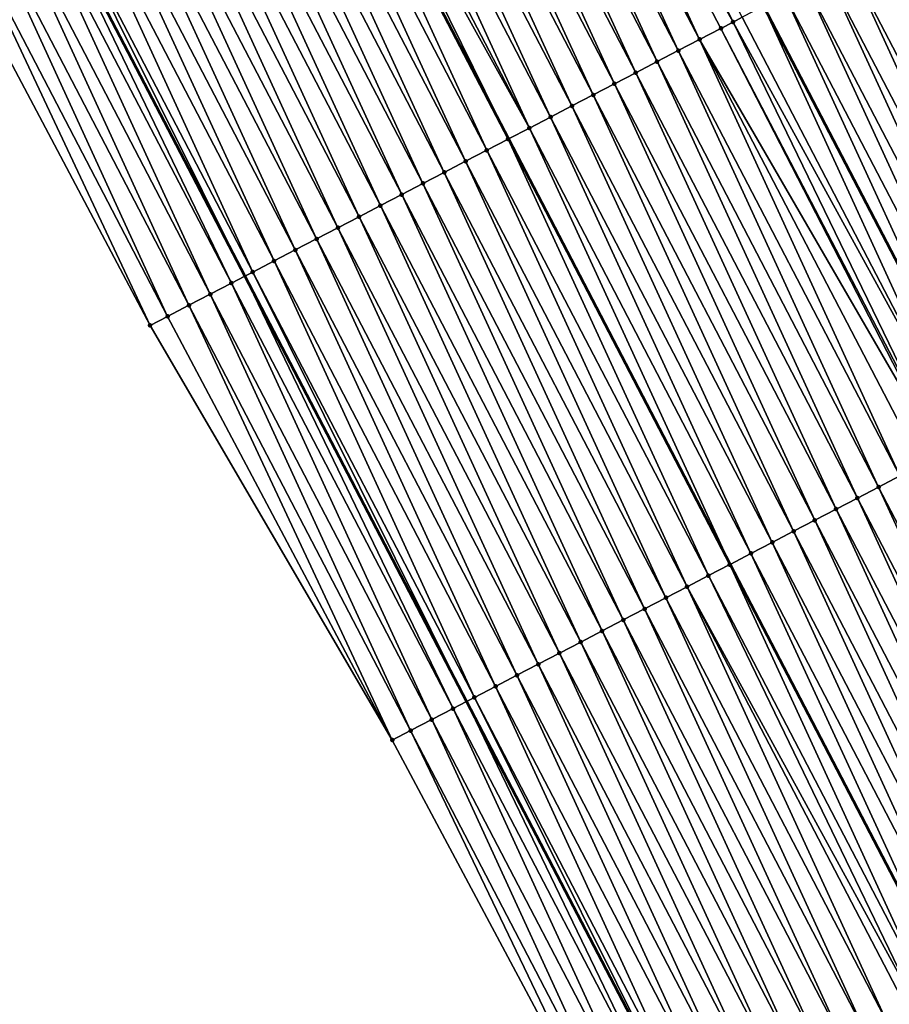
# Model space of a CAD drawing. Header units: feet. Extents: x 2007189 to 2022806, y 818621 to 837694.
# Tile 159 of 256: x 2012316 to 2012352, y 824979 to 825020. Entities that reach past the tile are written whole.
import ezdxf

# ---------------------------------------------------------------- set-up
doc = ezdxf.new("R2010")
doc.units = ezdxf.units.FT
doc.header["$MEASUREMENT"] = 0
for name, color, linetype, lineweight in [('EP_Travel Lane', 172, 'Continuous', 53), ('Road Shots', 141, 'Continuous', 100), ('Road X-Section', 40, 'Continuous', 13), ('STRIPING', 60, 'Continuous', 53)]:
    doc.layers.add(name, color=color, linetype=linetype, lineweight=lineweight)
doc.layers.add('I-77-MM17-21_SB-Surface-Border', color=7, linetype='Continuous')
doc.layers.add('I-77-MM17-21_SB-Surface-TIN', color=7, linetype='Continuous')

msp = doc.modelspace()

# ---------------------------------------------------------------- linework, layer by layer
at = {"layer": 'EP_Travel Lane'}
msp.add_polyline3d([(2012223.405906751, 825204.3912408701, 324.1559460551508), (2012232.643838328, 825186.6533588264, 323.9839653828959), (2012241.881768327, 825168.9154798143, 323.8116871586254), (2012251.119616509, 825151.1777578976, 323.6224860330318), (2012260.35756093, 825133.439851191, 323.4531711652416), (2012269.59534873, 825115.702245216, 323.2515078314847), (2012278.833025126, 825097.9648531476, 323.0267980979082), (2012288.070617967, 825080.2276215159, 322.7848146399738), (2012297.308224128, 825062.490364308, 322.5456152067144), (2012306.54578609, 825044.7531919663, 322.2972498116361), (2012315.784641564, 825027.0148524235, 322.0550790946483), (2012325.022957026, 825009.2780419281, 321.8107055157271), (2012334.261146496, 824991.5414733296, 321.5461022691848), (2012343.499258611, 824973.8050532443, 321.2690840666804)], dxfattribs=at)
at = {"layer": 'I-77-MM17-21_SB-Surface-Border', "color": 3, "linetype": 'Continuous', "lineweight": -3}
msp.add_polyline3d([(2012340.578012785, 824972.2849102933, 321.1767294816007), (2012331.163907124, 824989.9297937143, 321.4451597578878), (2012321.070619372, 825007.22102076, 321.7070611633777), (2012311.709224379, 825024.8939591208, 321.9360077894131), (2012302.43526304, 825042.6144794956, 322.1579173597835), (2012293.199070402, 825060.3524390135, 322.4000049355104), (2012283.962850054, 825078.0904517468, 322.636327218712), (2012274.726652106, 825095.8284214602, 322.8773173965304), (2012265.490399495, 825113.5664961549, 323.1070024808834), (2012256.253984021, 825131.3048836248, 323.3029959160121), (2012247.272037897, 825149.1757458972, 323.5013799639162), (2012238.197953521, 825166.9987711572, 323.6879407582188), (2012230.527164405, 825185.5519006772, 323.9248276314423), (2012221.632850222, 825203.4686898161, 324.0980971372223)], dxfattribs=at)
at = {"layer": 'I-77-MM17-21_SB-Surface-TIN', "color": 128, "linetype": 'Continuous', "lineweight": -3}
for points in [[(2012345.369095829, 825019.8709426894, 322.1065376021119), (2012336.510119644, 825037.8047658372, 322.3882948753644), (2012335.62308674, 825037.3430595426, 322.3679249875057)], [(2012345.369095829, 825019.8709426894, 322.1065376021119), (2012345.748240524, 825020.0683278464, 322.1127497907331), (2012336.510119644, 825037.8047658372, 322.3882948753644)], [(2012343.974178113, 825019.1449087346, 322.07255552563), (2012335.62308674, 825037.3430595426, 322.3679249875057), (2012334.736061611, 825036.8813383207, 322.3488034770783)], [(2012343.974178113, 825019.1449087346, 322.07255552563), (2012344.861215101, 825019.6066071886, 322.0935810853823), (2012335.62308674, 825037.3430595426, 322.3679249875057)], [(2012344.861215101, 825019.6066071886, 322.0935810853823), (2012345.369095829, 825019.8709426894, 322.1065376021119), (2012335.62308674, 825037.3430595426, 322.3679249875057)], [(2012343.087200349, 825018.6830965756, 322.0610390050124), (2012334.736061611, 825036.8813383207, 322.3488034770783), (2012333.849092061, 825036.4195103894, 322.3386059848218)], [(2012343.087200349, 825018.6830965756, 322.0610390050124), (2012343.974178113, 825019.1449087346, 322.07255552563), (2012334.736061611, 825036.8813383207, 322.3488034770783)], [(2012342.200240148, 825018.2212506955, 322.0523425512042), (2012333.849092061, 825036.4195103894, 322.3386059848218), (2012332.962114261, 825035.9576983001, 322.3270836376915)], [(2012342.200240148, 825018.2212506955, 322.0523425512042), (2012343.087200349, 825018.6830965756, 322.0610390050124), (2012333.849092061, 825036.4195103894, 322.3386059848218)], [(2012341.313269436, 825017.7594249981, 322.0419582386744), (2012332.962114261, 825035.9576983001, 322.3270836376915), (2012332.075152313, 825035.4958557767, 322.3181064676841)], [(2012341.313269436, 825017.7594249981, 322.0419582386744), (2012342.200240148, 825018.2212506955, 322.0523425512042), (2012332.962114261, 825035.9576983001, 322.3270836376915)], [(2012340.426277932, 825017.2976392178, 322.0282356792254), (2012332.075152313, 825035.4958557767, 322.3181064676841), (2012331.188161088, 825035.03406946, 322.304428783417)], [(2012340.426277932, 825017.2976392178, 322.0282356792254), (2012341.313269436, 825017.7594249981, 322.0419582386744), (2012332.075152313, 825035.4958557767, 322.3181064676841)], [(2012339.539287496, 825016.8358513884, 322.0146845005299), (2012331.188161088, 825035.03406946, 322.304428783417), (2012330.30116561, 825034.5722913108, 322.290068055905)], [(2012339.539287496, 825016.8358513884, 322.0146845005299), (2012340.426277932, 825017.2976392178, 322.0282356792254), (2012331.188161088, 825035.03406946, 322.304428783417)], [(2012338.652332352, 825016.3739958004, 322.0067999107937), (2012330.30116561, 825034.5722913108, 322.290068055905), (2012329.414179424, 825034.1104953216, 322.277199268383)], [(2012338.652332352, 825016.3739958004, 322.0067999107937), (2012339.539287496, 825016.8358513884, 322.0146845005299), (2012330.30116561, 825034.5722913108, 322.290068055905)], [(2012337.765389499, 825015.9121166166, 322.0008886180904), (2012329.414179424, 825034.1104953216, 322.277199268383), (2012328.527207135, 825033.6486726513, 322.2665618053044)], [(2012337.765389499, 825015.9121166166, 322.0008886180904), (2012338.652332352, 825016.3739958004, 322.0067999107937), (2012329.414179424, 825034.1104953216, 322.277199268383)], [(2012336.878415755, 825015.4502967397, 321.9900175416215), (2012328.527207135, 825033.6486726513, 322.2665618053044), (2012327.640236, 825033.1868477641, 322.2561097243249)], [(2012336.878415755, 825015.4502967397, 321.9900175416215), (2012337.765389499, 825015.9121166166, 322.0008886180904), (2012328.527207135, 825033.6486726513, 322.2665618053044)], [(2012336.878415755, 825015.4502967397, 321.9900175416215), (2012327.640236, 825033.1868477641, 322.2561097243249), (2012327.171527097, 825032.9428842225, 322.245185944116)], [(2012327.171527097, 825032.9428842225, 322.245185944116), (2012326.767236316, 825032.7325060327, 322.2321031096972), (2012336.00544564, 825014.9958987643, 321.9707239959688)], [(2012336.878415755, 825015.4502967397, 321.9900175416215), (2012327.171527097, 825032.9428842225, 322.245185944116), (2012336.00544564, 825014.9958987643, 321.9707239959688)], [(2012335.104432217, 825014.5267261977, 321.9624872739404), (2012326.753177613, 825032.7251903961, 322.2316481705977), (2012325.866219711, 825032.2633401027, 322.2233207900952)], [(2012335.991387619, 825014.9885812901, 321.9704132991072), (2012326.767236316, 825032.7325060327, 322.2321031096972), (2012326.753177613, 825032.7251903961, 322.2316481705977)], [(2012335.104432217, 825014.5267261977, 321.9624872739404), (2012335.991387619, 825014.9885812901, 321.9704132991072), (2012326.753177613, 825032.7251903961, 322.2316481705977)], [(2012335.991387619, 825014.9885812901, 321.9704132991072), (2012336.00544564, 825014.9958987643, 321.9707239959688), (2012326.767236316, 825032.7325060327, 322.2321031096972)], [(2012334.217427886, 825014.0649650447, 321.9467051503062), (2012325.866219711, 825032.2633401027, 322.2233207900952), (2012324.979232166, 825031.8015467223, 322.2102338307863)], [(2012334.217427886, 825014.0649650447, 321.9467051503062), (2012335.104432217, 825014.5267261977, 321.9624872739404), (2012325.866219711, 825032.2633401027, 322.2233207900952)], [(2012333.330413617, 825013.6032229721, 321.9293273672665), (2012324.979232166, 825031.8015467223, 322.2102338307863), (2012324.092221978, 825031.3397968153, 322.1935112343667)], [(2012333.330413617, 825013.6032229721, 321.9293273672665), (2012334.217427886, 825014.0649650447, 321.9467051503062), (2012324.979232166, 825031.8015467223, 322.2102338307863)], [(2012332.443415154, 825013.1414505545, 321.914487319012), (2012324.092221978, 825031.3397968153, 322.1935112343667), (2012323.205218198, 825030.8780346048, 322.1778175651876)], [(2012332.443415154, 825013.1414505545, 321.914487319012), (2012333.330413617, 825013.6032229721, 321.9293273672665), (2012324.092221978, 825031.3397968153, 322.1935112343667)], [(2012331.556441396, 825012.6796307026, 321.9036141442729), (2012323.205218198, 825030.8780346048, 322.1778175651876), (2012322.318219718, 825030.416262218, 322.1629749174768)], [(2012331.556441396, 825012.6796307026, 321.9036141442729), (2012332.443415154, 825013.1414505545, 321.914487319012), (2012323.205218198, 825030.8780346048, 322.1778175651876)], [(2012330.669473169, 825012.217800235, 321.8936287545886), (2012322.318219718, 825030.416262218, 322.1629749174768), (2012321.431231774, 825029.9544696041, 322.1498238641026)], [(2012330.669473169, 825012.217800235, 321.8936287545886), (2012331.556441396, 825012.6796307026, 321.9036141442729), (2012322.318219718, 825030.416262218, 322.1629749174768)], [(2012329.782492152, 825011.7559943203, 321.8815900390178), (2012321.431231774, 825029.9544696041, 322.1498238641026), (2012320.544255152, 825029.4926552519, 322.1384907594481)], [(2012329.782492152, 825011.7559943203, 321.8815900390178), (2012330.669473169, 825012.217800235, 321.8936287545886), (2012321.431231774, 825029.9544696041, 322.1498238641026)], [(2012328.895523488, 825011.2941646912, 321.8715345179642), (2012320.544255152, 825029.4926552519, 322.1384907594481), (2012319.657269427, 825029.0308583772, 322.125696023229)], [(2012328.895523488, 825011.2941646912, 321.8715345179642), (2012329.782492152, 825011.7559943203, 321.8815900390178), (2012320.544255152, 825029.4926552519, 322.1384907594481)], [(2012328.008556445, 825010.8323319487, 321.8617393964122), (2012319.657269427, 825029.0308583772, 322.125696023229), (2012318.77028564, 825028.5690577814, 322.1132125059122)], [(2012328.008556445, 825010.8323319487, 321.8617393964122), (2012328.895523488, 825011.2941646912, 321.8715345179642), (2012319.657269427, 825029.0308583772, 322.125696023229)], [(2012327.121577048, 825010.370522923, 321.8499608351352), (2012318.77028564, 825028.5690577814, 322.1132125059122), (2012317.883277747, 825028.1073034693, 322.096858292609)], [(2012327.121577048, 825010.370522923, 321.8499608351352), (2012328.008556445, 825010.8323319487, 321.8617393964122), (2012318.77028564, 825028.5690577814, 322.1132125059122)], [(2012326.234597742, 825009.9087137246, 321.8381967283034), (2012317.883277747, 825028.1073034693, 322.096858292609), (2012316.996296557, 825027.6454978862, 322.0847918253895)], [(2012326.234597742, 825009.9087137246, 321.8381967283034), (2012327.121577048, 825010.370522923, 321.8499608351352), (2012317.883277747, 825028.1073034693, 322.096858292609)], [(2012325.347570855, 825009.4469958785, 321.8187928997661), (2012316.996296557, 825027.6454978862, 322.0847918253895), (2012316.109263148, 825027.1837925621, 322.0643407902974)], [(2012325.347570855, 825009.4469958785, 321.8187928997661), (2012326.234597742, 825009.9087137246, 321.8381967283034), (2012316.996296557, 825027.6454978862, 322.0847918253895)], [(2012324.460527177, 825008.9853102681, 321.7966932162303), (2012315.784641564, 825027.0148524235, 322.0550790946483), (2012315.222199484, 825026.7221453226, 322.0390322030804)], [(2012316.109263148, 825027.1837925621, 322.0643407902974), (2012315.784641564, 825027.0148524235, 322.0550790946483), (2012325.022957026, 825009.2780419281, 321.8107055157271)], [(2012324.460527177, 825008.9853102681, 321.7966932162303), (2012325.022957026, 825009.2780419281, 321.8107055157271), (2012315.784641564, 825027.0148524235, 322.0550790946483)], [(2012325.347570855, 825009.4469958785, 321.8187928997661), (2012316.109263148, 825027.1837925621, 322.0643407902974), (2012325.022957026, 825009.2780419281, 321.8107055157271)], [(2012323.573478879, 825008.523633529, 321.7738516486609), (2012315.222199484, 825026.7221453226, 322.0390322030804), (2012314.335184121, 825026.260405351, 322.0214787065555)], [(2012323.573478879, 825008.523633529, 321.7738516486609), (2012324.460527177, 825008.9853102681, 321.7966932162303), (2012315.222199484, 825026.7221453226, 322.0390322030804)], [(2012322.686419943, 825008.0619772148, 321.7493019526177), (2012314.335184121, 825026.260405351, 322.0214787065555), (2012313.448082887, 825025.7988302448, 321.9901376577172)], [(2012322.686419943, 825008.0619772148, 321.7493019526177), (2012323.573478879, 825008.523633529, 321.7738516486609), (2012314.335184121, 825026.260405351, 322.0214787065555)], [(2012321.799359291, 825007.6003241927, 321.7244769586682), (2012313.448082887, 825025.7988302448, 321.9901376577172), (2012312.560997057, 825025.3372255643, 321.9612698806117)], [(2012321.799359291, 825007.6003241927, 321.7244769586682), (2012322.686419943, 825008.0619772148, 321.7493019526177), (2012313.448082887, 825025.7988302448, 321.9901376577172)], [(2012321.070619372, 825007.22102076, 321.7070611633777), (2012312.560997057, 825025.3372255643, 321.9612698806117), (2012311.709224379, 825024.8939591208, 321.9360077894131)], [(2012321.070619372, 825007.22102076, 321.7070611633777), (2012321.799359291, 825007.6003241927, 321.7244769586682), (2012312.560997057, 825025.3372255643, 321.9612698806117)], [(2012360.308254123, 825005.1027126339, 321.9104999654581), (2012351.957140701, 825023.3009057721, 322.2023294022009), (2012351.070156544, 825022.8391058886, 322.1897862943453)], [(2012359.421299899, 825004.6408552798, 321.9027630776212), (2012351.070156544, 825022.8391058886, 322.1897862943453), (2012350.183168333, 825022.3773137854, 322.1765925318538)], [(2012359.421299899, 825004.6408552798, 321.9027630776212), (2012360.308254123, 825005.1027126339, 321.9104999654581), (2012351.070156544, 825022.8391058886, 322.1897862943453)], [(2012358.534316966, 825004.1790530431, 321.8904167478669), (2012350.183168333, 825022.3773137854, 322.1765925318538), (2012349.296169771, 825021.9155415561, 322.1617367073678)], [(2012358.534316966, 825004.1790530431, 321.8904167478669), (2012359.421299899, 825004.6408552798, 321.9027630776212), (2012350.183168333, 825022.3773137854, 322.1765925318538)], [(2012357.647333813, 825003.7172512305, 321.8780349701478), (2012349.296169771, 825021.9155415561, 322.1617367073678), (2012348.40918864, 825021.4537358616, 322.1496795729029)], [(2012357.647333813, 825003.7172512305, 321.8780349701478), (2012358.534316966, 825004.1790530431, 321.8904167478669), (2012349.296169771, 825021.9155415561, 322.1617367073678)], [(2012356.760363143, 825003.2554254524, 321.8676574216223), (2012348.40918864, 825021.4537358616, 322.1496795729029), (2012347.522201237, 825020.9919422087, 322.1366153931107)], [(2012356.760363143, 825003.2554254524, 321.8676574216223), (2012357.647333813, 825003.7172512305, 321.8780349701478), (2012348.40918864, 825021.4537358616, 322.1496795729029)], [(2012347.522201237, 825020.9919422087, 322.1366153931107), (2012346.635201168, 825020.5301701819, 322.1216946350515), (2012355.873383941, 825002.7936133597, 321.8560872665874)], [(2012356.760363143, 825003.2554254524, 321.8676574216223), (2012347.522201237, 825020.9919422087, 322.1366153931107), (2012355.873383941, 825002.7936133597, 321.8560872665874)], [(2012354.986402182, 825002.3318115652, 321.8437520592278), (2012346.635201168, 825020.5301701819, 322.1216946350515), (2012345.748240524, 825020.0683278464, 322.1127497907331)], [(2012354.986402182, 825002.3318115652, 321.8437520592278), (2012355.873383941, 825002.7936133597, 321.8560872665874), (2012346.635201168, 825020.5301701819, 322.1216946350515)], [(2012354.986402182, 825002.3318115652, 321.8437520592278), (2012345.748240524, 825020.0683278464, 322.1127497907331), (2012345.369095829, 825019.8709426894, 322.1065376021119)], [(2012354.099407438, 825001.8700320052, 321.8295093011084), (2012345.369095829, 825019.8709426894, 322.1065376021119), (2012344.861215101, 825019.6066071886, 322.0935810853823)], [(2012354.099407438, 825001.8700320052, 321.8295093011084), (2012354.986402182, 825002.3318115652, 321.8437520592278), (2012345.369095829, 825019.8709426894, 322.1065376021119)], [(2012354.006906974, 825001.8218814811, 321.827611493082), (2012344.861215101, 825019.6066071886, 322.0935810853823), (2012343.974178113, 825019.1449087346, 322.07255552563)], [(2012354.006906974, 825001.8218814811, 321.827611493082), (2012354.099407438, 825001.8700320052, 321.8295093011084), (2012344.861215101, 825019.6066071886, 322.0935810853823)], [(2012352.325400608, 825000.9465061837, 321.7982390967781), (2012343.974178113, 825019.1449087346, 322.07255552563), (2012343.087200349, 825018.6830965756, 322.0610390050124)], [(2012352.325400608, 825000.9465061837, 321.7982390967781), (2012353.212384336, 825001.4083068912, 321.8107132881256), (2012343.974178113, 825019.1449087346, 322.07255552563)], [(2012353.212384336, 825001.4083068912, 321.8107132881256), (2012354.006906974, 825001.8218814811, 321.827611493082), (2012343.974178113, 825019.1449087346, 322.07255552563)], [(2012351.438455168, 825000.484631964, 321.7919126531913), (2012343.087200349, 825018.6830965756, 322.0610390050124), (2012342.200240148, 825018.2212506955, 322.0523425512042)], [(2012351.438455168, 825000.484631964, 321.7919126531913), (2012352.325400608, 825000.9465061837, 321.7982390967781), (2012343.087200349, 825018.6830965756, 322.0610390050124)], [(2012350.551475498, 825000.0228234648, 321.7800900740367), (2012342.200240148, 825018.2212506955, 322.0523425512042), (2012341.313269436, 825017.7594249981, 322.0419582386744)], [(2012350.551475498, 825000.0228234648, 321.7800900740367), (2012351.438455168, 825000.484631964, 321.7919126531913), (2012342.200240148, 825018.2212506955, 322.0523425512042)], [(2012349.664503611, 824999.5610000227, 321.7695171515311), (2012341.313269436, 825017.7594249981, 322.0419582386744), (2012340.426277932, 825017.2976392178, 322.0282356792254)], [(2012349.664503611, 824999.5610000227, 321.7695171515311), (2012350.551475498, 825000.0228234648, 321.7800900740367), (2012341.313269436, 825017.7594249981, 322.0419582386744)], [(2012348.777528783, 824999.0991822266, 321.7584720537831), (2012340.426277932, 825017.2976392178, 322.0282356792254), (2012339.539287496, 825016.8358513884, 322.0146845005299)], [(2012348.777528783, 824999.0991822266, 321.7584720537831), (2012349.664503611, 824999.5610000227, 321.7695171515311), (2012340.426277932, 825017.2976392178, 322.0282356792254)], [(2012347.890554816, 824998.6373627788, 321.7475650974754), (2012339.539287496, 825016.8358513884, 322.0146845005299), (2012338.652332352, 825016.3739958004, 322.0067999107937)], [(2012347.890554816, 824998.6373627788, 321.7475650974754), (2012348.777528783, 824999.0991822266, 321.7584720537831), (2012339.539287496, 825016.8358513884, 322.0146845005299)], [(2012347.003578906, 824998.1755470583, 321.7363464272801), (2012338.652332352, 825016.3739958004, 322.0067999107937), (2012337.765389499, 825015.9121166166, 322.0008886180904)], [(2012347.003578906, 824998.1755470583, 321.7363464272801), (2012347.890554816, 824998.6373627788, 321.7475650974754), (2012338.652332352, 825016.3739958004, 322.0067999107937)], [(2012346.116583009, 824997.713769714, 321.7219183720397), (2012337.765389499, 825015.9121166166, 322.0008886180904), (2012336.878415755, 825015.4502967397, 321.9900175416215)], [(2012346.116583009, 824997.713769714, 321.7219183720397), (2012347.003578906, 824998.1755470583, 321.7363464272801), (2012337.765389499, 825015.9121166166, 322.0008886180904)], [(2012336.878415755, 825015.4502967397, 321.9900175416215), (2012336.00544564, 825014.9958987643, 321.9707239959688), (2012345.243638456, 824997.2593231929, 321.706694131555)], [(2012346.116583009, 824997.713769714, 321.7219183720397), (2012336.878415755, 825015.4502967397, 321.9900175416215), (2012345.243638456, 824997.2593231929, 321.706694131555)], [(2012344.342631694, 824996.7901373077, 321.6995617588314), (2012335.991387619, 825014.9885812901, 321.9704132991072), (2012335.104432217, 825014.5267261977, 321.9624872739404)], [(2012345.229580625, 824997.252004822, 321.7064489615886), (2012336.00544564, 825014.9958987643, 321.9707239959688), (2012335.991387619, 825014.9885812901, 321.9704132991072)], [(2012344.342631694, 824996.7901373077, 321.6995617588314), (2012345.229580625, 824997.252004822, 321.7064489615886), (2012335.991387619, 825014.9885812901, 321.9704132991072)], [(2012345.229580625, 824997.252004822, 321.7064489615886), (2012345.243638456, 824997.2593231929, 321.706694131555), (2012336.00544564, 825014.9958987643, 321.9707239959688)], [(2012343.455647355, 824996.3283377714, 321.686989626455), (2012335.104432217, 825014.5267261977, 321.9624872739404), (2012334.217427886, 825014.0649650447, 321.9467051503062)], [(2012343.455647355, 824996.3283377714, 321.686989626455), (2012344.342631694, 824996.7901373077, 321.6995617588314), (2012335.104432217, 825014.5267261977, 321.9624872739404)], [(2012342.568628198, 824995.8666050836, 321.6688269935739), (2012334.217427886, 825014.0649650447, 321.9467051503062), (2012333.330413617, 825013.6032229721, 321.9293273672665)], [(2012342.568628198, 824995.8666050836, 321.6688269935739), (2012343.455647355, 824996.3283377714, 321.686989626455), (2012334.217427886, 825014.0649650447, 321.9467051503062)], [(2012341.681628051, 824995.404835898, 321.6537166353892), (2012333.330413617, 825013.6032229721, 321.9293273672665), (2012332.443415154, 825013.1414505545, 321.914487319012)], [(2012341.681628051, 824995.404835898, 321.6537166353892), (2012342.568628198, 824995.8666050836, 321.6688269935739), (2012333.330413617, 825013.6032229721, 321.9293273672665)], [(2012340.794648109, 824994.9430279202, 321.64185045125), (2012332.443415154, 825013.1414505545, 321.914487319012), (2012331.556441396, 825012.6796307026, 321.9036141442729)], [(2012340.794648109, 824994.9430279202, 321.64185045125), (2012341.681628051, 824995.404835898, 321.6537166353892), (2012332.443415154, 825013.1414505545, 321.914487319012)], [(2012339.907682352, 824994.4811927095, 321.632261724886), (2012331.556441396, 825012.6796307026, 321.9036141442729), (2012330.669473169, 825012.217800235, 321.8936287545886)], [(2012339.907682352, 824994.4811927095, 321.632261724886), (2012340.794648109, 824994.9430279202, 321.64185045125), (2012331.556441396, 825012.6796307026, 321.9036141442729)], [(2012339.020704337, 824994.0193810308, 321.6207050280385), (2012330.669473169, 825012.217800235, 321.8936287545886), (2012329.782492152, 825011.7559943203, 321.8815900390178)], [(2012339.020704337, 824994.0193810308, 321.6207050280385), (2012339.907682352, 824994.4811927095, 321.632261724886), (2012330.669473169, 825012.217800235, 321.8936287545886)], [(2012338.133717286, 824993.5575867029, 321.6076973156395), (2012329.782492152, 825011.7559943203, 321.8815900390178), (2012328.895523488, 825011.2941646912, 321.8715345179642)], [(2012338.133717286, 824993.5575867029, 321.6076973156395), (2012339.020704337, 824994.0193810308, 321.6207050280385), (2012329.782492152, 825011.7559943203, 321.8815900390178)], [(2012337.246733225, 824993.0957866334, 321.5951697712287), (2012328.895523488, 825011.2941646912, 321.8715345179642), (2012328.008556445, 825010.8323319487, 321.8617393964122)], [(2012337.246733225, 824993.0957866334, 321.5951697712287), (2012338.133717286, 824993.5575867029, 321.6076973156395), (2012328.895523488, 825011.2941646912, 321.8715345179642)], [(2012336.359752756, 824992.6339796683, 321.5832188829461), (2012328.008556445, 825010.8323319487, 321.8617393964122), (2012327.121577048, 825010.370522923, 321.8499608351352)], [(2012336.359752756, 824992.6339796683, 321.5832188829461), (2012337.246733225, 824993.0957866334, 321.5951697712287), (2012328.008556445, 825010.8323319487, 321.8617393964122)], [(2012335.472785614, 824992.172147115, 321.5734079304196), (2012327.121577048, 825010.370522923, 321.8499608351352), (2012326.234597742, 825009.9087137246, 321.8381967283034)], [(2012335.472785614, 824992.172147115, 321.5734079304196), (2012336.359752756, 824992.6339796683, 321.5832188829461), (2012327.121577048, 825010.370522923, 321.8499608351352)], [(2012334.58576174, 824991.7104234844, 321.5544878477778), (2012326.234597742, 825009.9087137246, 321.8381967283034), (2012325.347570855, 825009.4469958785, 321.8187928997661)], [(2012334.58576174, 824991.7104234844, 321.5544878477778), (2012335.472785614, 824992.172147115, 321.5734079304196), (2012326.234597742, 825009.9087137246, 321.8381967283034)], [(2012325.347570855, 825009.4469958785, 321.8187928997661), (2012325.022957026, 825009.2780419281, 321.8107055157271), (2012334.261146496, 824991.5414733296, 321.5461022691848)], [(2012334.58576174, 824991.7104234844, 321.5544878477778), (2012325.347570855, 825009.4469958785, 321.8187928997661), (2012334.261146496, 824991.5414733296, 321.5461022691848)], [(2012332.811637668, 824990.7871227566, 321.5043932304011), (2012324.460527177, 825008.9853102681, 321.7966932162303), (2012323.573478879, 825008.523633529, 321.7738516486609)], [(2012333.698712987, 824991.2487476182, 321.5315732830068), (2012325.022957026, 825009.2780419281, 321.8107055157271), (2012324.460527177, 825008.9853102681, 321.7966932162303)], [(2012332.811637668, 824990.7871227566, 321.5043932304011), (2012333.698712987, 824991.2487476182, 321.5315732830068), (2012324.460527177, 825008.9853102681, 321.7966932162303)], [(2012333.698712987, 824991.2487476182, 321.5315732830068), (2012334.261146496, 824991.5414733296, 321.5461022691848), (2012325.022957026, 825009.2780419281, 321.8107055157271)], [(2012331.924526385, 824990.3255669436, 321.4714387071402), (2012323.573478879, 825008.523633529, 321.7738516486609), (2012322.686419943, 825008.0619772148, 321.7493019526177)], [(2012331.924526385, 824990.3255669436, 321.4714387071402), (2012332.811637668, 824990.7871227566, 321.5043932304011), (2012323.573478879, 825008.523633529, 321.7738516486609)], [(2012331.163907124, 824989.9297937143, 321.4451597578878), (2012322.686419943, 825008.0619772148, 321.7493019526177), (2012321.799359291, 825007.6003241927, 321.7244769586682)], [(2012331.163907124, 824989.9297937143, 321.4451597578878), (2012331.924526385, 824990.3255669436, 321.4714387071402), (2012322.686419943, 825008.0619772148, 321.7493019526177)], [(2012331.163907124, 824989.9297937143, 321.4451597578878), (2012321.799359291, 825007.6003241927, 321.7244769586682), (2012321.070619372, 825007.22102076, 321.7070611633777)], [(2012360.676548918, 824982.7482460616, 321.5120121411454), (2012352.325400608, 825000.9465061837, 321.7982390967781), (2012351.438455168, 825000.484631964, 321.7919126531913)], [(2012359.789593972, 824982.2863900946, 321.504159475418), (2012351.438455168, 825000.484631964, 321.7919126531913), (2012350.551475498, 825000.0228234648, 321.7800900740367)], [(2012359.789593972, 824982.2863900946, 321.504159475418), (2012360.676548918, 824982.7482460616, 321.5120121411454), (2012351.438455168, 825000.484631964, 321.7919126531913)], [(2012358.902625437, 824981.8245602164, 321.4941250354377), (2012350.551475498, 825000.0228234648, 321.7800900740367), (2012349.664503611, 824999.5610000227, 321.7695171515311)], [(2012358.902625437, 824981.8245602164, 321.4941250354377), (2012359.789593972, 824982.2863900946, 321.504159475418), (2012350.551475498, 825000.0228234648, 321.7800900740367)], [(2012358.01563796, 824981.3627667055, 321.4810492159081), (2012349.664503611, 824999.5610000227, 321.7695171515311), (2012348.777528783, 824999.0991822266, 321.7584720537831)], [(2012358.01563796, 824981.3627667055, 321.4810492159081), (2012358.902625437, 824981.8245602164, 321.4941250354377), (2012349.664503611, 824999.5610000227, 321.7695171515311)], [(2012357.128668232, 824980.9009391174, 321.470823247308), (2012348.777528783, 824999.0991822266, 321.7584720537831), (2012347.890554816, 824998.6373627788, 321.7475650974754)], [(2012357.128668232, 824980.9009391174, 321.470823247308), (2012358.01563796, 824981.3627667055, 321.4810492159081), (2012348.777528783, 824999.0991822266, 321.7584720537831)], [(2012356.241696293, 824980.4391157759, 321.4602421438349), (2012347.890554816, 824998.6373627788, 321.7475650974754), (2012347.003578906, 824998.1755470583, 321.7363464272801)], [(2012356.241696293, 824980.4391157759, 321.4602421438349), (2012357.128668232, 824980.9009391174, 321.470823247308), (2012347.890554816, 824998.6373627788, 321.7475650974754)], [(2012355.354736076, 824979.9772699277, 321.4515432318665), (2012347.003578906, 824998.1755470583, 321.7363464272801), (2012346.116583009, 824997.713769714, 321.7219183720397)], [(2012355.354736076, 824979.9772699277, 321.4515432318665), (2012356.241696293, 824980.4391157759, 321.4602421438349), (2012347.003578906, 824998.1755470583, 321.7363464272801)], [(2012346.116583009, 824997.713769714, 321.7219183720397), (2012345.243638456, 824997.2593231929, 321.706694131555), (2012354.481796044, 824979.5228152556, 321.4370103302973)], [(2012355.354736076, 824979.9772699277, 321.4515432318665), (2012346.116583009, 824997.713769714, 321.7219183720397), (2012354.481796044, 824979.5228152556, 321.4370103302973)], [(2012353.580748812, 824979.0537065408, 321.4234150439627), (2012345.229580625, 824997.252004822, 321.7064489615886), (2012344.342631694, 824996.7901373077, 321.6995617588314)], [(2012354.467738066, 824979.5154966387, 321.4367762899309), (2012345.243638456, 824997.2593231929, 321.706694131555), (2012345.229580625, 824997.252004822, 321.7064489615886)], [(2012353.580748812, 824979.0537065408, 321.4234150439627), (2012354.467738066, 824979.5154966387, 321.4367762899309), (2012345.229580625, 824997.252004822, 321.7064489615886)], [(2012354.467738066, 824979.5154966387, 321.4367762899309), (2012354.481796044, 824979.5228152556, 321.4370103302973), (2012345.243638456, 824997.2593231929, 321.706694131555)], [(2012353.050154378, 824978.7774751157, 321.4147586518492), (2012344.342631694, 824996.7901373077, 321.6995617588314), (2012343.455647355, 824996.3283377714, 321.686989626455)], [(2012353.050154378, 824978.7774751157, 321.4147586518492), (2012353.580748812, 824979.0537065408, 321.4234150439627), (2012344.342631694, 824996.7901373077, 321.6995617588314)], [(2012351.806704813, 824978.1302520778, 321.3861776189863), (2012343.455647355, 824996.3283377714, 321.686989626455), (2012342.568628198, 824995.8666050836, 321.6688269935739)], [(2012351.806704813, 824978.1302520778, 321.3861776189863), (2012352.693744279, 824978.591945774, 321.407600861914), (2012343.455647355, 824996.3283377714, 321.686989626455)], [(2012352.693744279, 824978.591945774, 321.407600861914), (2012353.050154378, 824978.7774751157, 321.4147586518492), (2012343.455647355, 824996.3283377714, 321.686989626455)], [(2012350.919703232, 824977.6684856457, 321.3708372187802), (2012342.568628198, 824995.8666050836, 321.6688269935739), (2012341.681628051, 824995.404835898, 321.6537166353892)], [(2012350.919703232, 824977.6684856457, 321.3708372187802), (2012351.806704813, 824978.1302520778, 321.3861776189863), (2012342.568628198, 824995.8666050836, 321.6688269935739)], [(2012350.032726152, 824977.2066721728, 321.3594308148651), (2012341.681628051, 824995.404835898, 321.6537166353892), (2012340.794648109, 824994.9430279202, 321.64185045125)], [(2012350.032726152, 824977.2066721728, 321.3594308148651), (2012350.919703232, 824977.6684856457, 321.3708372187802), (2012341.681628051, 824995.404835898, 321.6537166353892)], [(2012349.145737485, 824976.7448809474, 321.3461638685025), (2012340.794648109, 824994.9430279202, 321.64185045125), (2012339.907682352, 824994.4811927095, 321.632261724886)], [(2012349.145737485, 824976.7448809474, 321.3461638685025), (2012350.032726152, 824977.2066721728, 321.3594308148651), (2012340.794648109, 824994.9430279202, 321.64185045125)], [(2012348.258750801, 824976.2830859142, 321.3332153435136), (2012339.907682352, 824994.4811927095, 321.632261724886), (2012339.020704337, 824994.0193810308, 321.6207050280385)], [(2012348.258750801, 824976.2830859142, 321.3332153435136), (2012349.145737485, 824976.7448809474, 321.3461638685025), (2012339.907682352, 824994.4811927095, 321.632261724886)], [(2012347.371778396, 824975.8212634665, 321.3225594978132), (2012339.020704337, 824994.0193810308, 321.6207050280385), (2012338.133717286, 824993.5575867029, 321.6076973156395)], [(2012347.371778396, 824975.8212634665, 321.3225594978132), (2012348.258750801, 824976.2830859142, 321.3332153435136), (2012339.020704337, 824994.0193810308, 321.6207050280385)], [(2012346.484807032, 824975.3594390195, 321.3120708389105), (2012338.133717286, 824993.5575867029, 321.6076973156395), (2012337.246733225, 824993.0957866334, 321.5951697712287)], [(2012346.484807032, 824975.3594390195, 321.3120708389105), (2012347.371778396, 824975.8212634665, 321.3225594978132), (2012338.133717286, 824993.5575867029, 321.6076973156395)], [(2012345.597837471, 824974.8976111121, 321.3018715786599), (2012337.246733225, 824993.0957866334, 321.5951697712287), (2012336.359752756, 824992.6339796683, 321.5832188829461)], [(2012345.597837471, 824974.8976111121, 321.3018715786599), (2012346.484807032, 824975.3594390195, 321.3120708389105), (2012337.246733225, 824993.0957866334, 321.5951697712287)], [(2012344.710873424, 824974.4357726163, 321.2925578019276), (2012336.359752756, 824992.6339796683, 321.5832188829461), (2012335.472785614, 824992.172147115, 321.5734079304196)], [(2012344.710873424, 824974.4357726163, 321.2925578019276), (2012345.597837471, 824974.8976111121, 321.3018715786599), (2012336.359752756, 824992.6339796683, 321.5832188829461)], [(2012343.823874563, 824973.9740009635, 321.277654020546), (2012335.472785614, 824992.172147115, 321.5734079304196), (2012334.58576174, 824991.7104234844, 321.5544878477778)], [(2012343.823874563, 824973.9740009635, 321.277654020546), (2012344.710873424, 824974.4357726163, 321.2925578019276), (2012335.472785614, 824992.172147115, 321.5734079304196)], [(2012334.58576174, 824991.7104234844, 321.5544878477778), (2012334.261146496, 824991.5414733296, 321.5461022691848), (2012343.499258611, 824973.8050532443, 321.2690840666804)], [(2012343.823874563, 824973.9740009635, 321.277654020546), (2012334.58576174, 824991.7104234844, 321.5544878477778), (2012343.499258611, 824973.8050532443, 321.2690840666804)], [(2012342.93682267, 824973.5123311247, 321.2542355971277), (2012334.261146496, 824991.5414733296, 321.5461022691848), (2012333.698712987, 824991.2487476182, 321.5315732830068)], [(2012342.93682267, 824973.5123311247, 321.2542355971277), (2012343.499258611, 824973.8050532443, 321.2690840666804), (2012334.261146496, 824991.5414733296, 321.5461022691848)], [(2012342.049747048, 824973.0507068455, 321.2270070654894), (2012333.698712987, 824991.2487476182, 321.5315732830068), (2012332.811637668, 824990.7871227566, 321.5043932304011)], [(2012342.049747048, 824973.0507068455, 321.2270070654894), (2012342.93682267, 824973.5123311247, 321.2542355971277), (2012333.698712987, 824991.2487476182, 321.5315732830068)], [(2012341.162654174, 824972.589115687, 321.1970086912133), (2012332.811637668, 824990.7871227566, 321.5043932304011), (2012331.924526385, 824990.3255669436, 321.4714387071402)], [(2012341.162654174, 824972.589115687, 321.1970086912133), (2012342.049747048, 824973.0507068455, 321.2270070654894), (2012332.811637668, 824990.7871227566, 321.5043932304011)], [(2012340.578012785, 824972.2849102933, 321.1767294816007), (2012331.924526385, 824990.3255669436, 321.4714387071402), (2012331.163907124, 824989.9297937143, 321.4451597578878)], [(2012340.578012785, 824972.2849102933, 321.1767294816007), (2012341.162654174, 824972.589115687, 321.1970086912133), (2012331.924526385, 824990.3255669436, 321.4714387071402)]]:
    msp.add_3dface(points, dxfattribs=at)
at = {"layer": 'Road Shots', "lineweight": 100}
for p in [(2012345.369095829, 825019.8709426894, 322.1065376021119), (2012344.861215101, 825019.6066071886, 322.0935810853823), (2012343.974178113, 825019.1449087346, 322.07255552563), (2012343.087200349, 825018.6830965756, 322.0610390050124), (2012342.200240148, 825018.2212506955, 322.0523425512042), (2012341.313269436, 825017.7594249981, 322.0419582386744), (2012340.426277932, 825017.2976392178, 322.0282356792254), (2012339.539287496, 825016.8358513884, 322.0146845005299), (2012338.652332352, 825016.3739958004, 322.0067999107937), (2012337.765389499, 825015.9121166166, 322.0008886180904), (2012336.878415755, 825015.4502967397, 321.9900175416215), (2012335.991387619, 825014.9885812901, 321.9704132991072), (2012335.104432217, 825014.5267261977, 321.9624872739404), (2012334.217427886, 825014.0649650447, 321.9467051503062), (2012333.330413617, 825013.6032229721, 321.9293273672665), (2012332.443415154, 825013.1414505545, 321.914487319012), (2012331.556441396, 825012.6796307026, 321.9036141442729), (2012330.669473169, 825012.217800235, 321.8936287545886), (2012329.782492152, 825011.7559943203, 321.8815900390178), (2012328.895523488, 825011.2941646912, 321.8715345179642), (2012328.008556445, 825010.8323319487, 321.8617393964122), (2012327.121577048, 825010.370522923, 321.8499608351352), (2012326.234597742, 825009.9087137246, 321.8381967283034), (2012325.347570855, 825009.4469958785, 321.8187928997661), (2012324.460527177, 825008.9853102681, 321.7966932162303), (2012323.573478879, 825008.523633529, 321.7738516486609), (2012322.686419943, 825008.0619772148, 321.7493019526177), (2012321.799359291, 825007.6003241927, 321.7244769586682), (2012321.070619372, 825007.22102076, 321.7070611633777), (2012351.438455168, 825000.484631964, 321.7919126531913), (2012350.551475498, 825000.0228234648, 321.7800900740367), (2012349.664503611, 824999.5610000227, 321.7695171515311), (2012348.777528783, 824999.0991822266, 321.7584720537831), (2012347.890554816, 824998.6373627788, 321.7475650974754), (2012347.003578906, 824998.1755470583, 321.7363464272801), (2012346.116583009, 824997.713769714, 321.7219183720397), (2012345.229580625, 824997.252004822, 321.7064489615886), (2012344.342631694, 824996.7901373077, 321.6995617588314), (2012343.455647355, 824996.3283377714, 321.686989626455), (2012342.568628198, 824995.8666050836, 321.6688269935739), (2012341.681628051, 824995.404835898, 321.6537166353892), (2012340.794648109, 824994.9430279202, 321.64185045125), (2012339.907682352, 824994.4811927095, 321.632261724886), (2012339.020704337, 824994.0193810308, 321.6207050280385), (2012338.133717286, 824993.5575867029, 321.6076973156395), (2012337.246733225, 824993.0957866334, 321.5951697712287), (2012336.359752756, 824992.6339796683, 321.5832188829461), (2012335.472785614, 824992.172147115, 321.5734079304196), (2012334.58576174, 824991.7104234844, 321.5544878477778), (2012333.698712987, 824991.2487476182, 321.5315732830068), (2012332.811637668, 824990.7871227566, 321.5043932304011), (2012331.924526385, 824990.3255669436, 321.4714387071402), (2012331.163907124, 824989.9297937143, 321.4451597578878)]:
    msp.add_point(p, dxfattribs=at)
at = {"layer": 'Road X-Section', "extrusion": (-0.4619078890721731, 0.8868254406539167, 0.01348109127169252), "elevation": -197865.2485785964, "flags": 128}
msp.add_lwpolyline([(-2165898.505355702, 2989.742322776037), (-2165897.505355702, 2989.786138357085), (-2165896.505355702, 2989.826361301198), (-2165895.505355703, 2989.869024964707), (-2165894.505355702, 2989.907522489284), (-2165893.505355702, 2989.953027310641), (-2165892.505355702, 2989.981276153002), (-2165892.503812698, 2989.981281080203), (-2165892.380479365, 2989.981018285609), (-2165891.505355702, 2989.974187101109), (-2165890.505355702, 2989.965740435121), (-2165889.505355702, 2989.95324797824), (-2165888.505355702, 2989.939165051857), (-2165887.505355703, 2989.926193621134), (-2165886.505355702, 2989.913510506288), (-2165885.505355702, 2989.900966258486), (-2165884.505355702, 2989.887771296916), (-2165883.505355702, 2989.872914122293), (-2165882.505355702, 2989.860855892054), (-2165881.505355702, 2989.84779052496), (-2165880.505355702, 2989.83286842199), (-2165879.505355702, 2989.823922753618), (-2165879.077907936, 2989.817710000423), (-2165878.505355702, 2989.804752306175), (-2165877.505355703, 2989.78372483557), (-2165876.505355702, 2989.772207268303), (-2165875.505355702, 2989.763510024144), (-2165874.505355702, 2989.753124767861), (-2165873.505355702, 2989.739400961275), (-2165872.505355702, 2989.725848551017), (-2165871.505355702, 2989.717963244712), (-2165870.505355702, 2989.712051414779), (-2165869.505355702, 2989.701179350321), (-2165868.505355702, 2989.681573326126), (-2165867.505355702, 2989.673646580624), (-2165866.505355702, 2989.657863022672), (-2165865.505355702, 2989.640483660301), (-2165864.505355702, 2989.625642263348), (-2165863.505355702, 2989.614768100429), (-2165862.505355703, 2989.604781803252), (-2165861.505355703, 2989.592741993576), (-2165860.505355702, 2989.582685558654), (-2165859.505355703, 2989.572889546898), (-2165858.505355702, 2989.561109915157), (-2165857.505355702, 2989.549344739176), (-2165856.505355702, 2989.529939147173), (-2165855.505355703, 2989.507837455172), (-2165854.505355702, 2989.484993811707), (-2165853.505355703, 2989.460441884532), (-2165852.505355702, 2989.435614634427), (-2165851.683812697, 2989.418197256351)], dxfattribs=at)
at = {"layer": 'Road X-Section', "extrusion": (-0.4619078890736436, 0.8868254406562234, 0.01348109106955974), "elevation": -197885.2485797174, "flags": 128}
msp.add_lwpolyline([(-2165898.505355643, 2989.724603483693), (-2165897.505355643, 2989.76922919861), (-2165896.505355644, 2989.806741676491), (-2165895.505355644, 2989.852671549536), (-2165894.505355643, 2989.896703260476), (-2165893.505355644, 2989.932981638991), (-2165892.505355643, 2989.961707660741), (-2165892.456787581, 2989.961764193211), (-2165891.505355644, 2989.956355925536), (-2165890.659549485, 2989.956089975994), (-2165890.505355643, 2989.954840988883), (-2165889.505355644, 2989.938819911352), (-2165888.505355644, 2989.926782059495), (-2165887.505355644, 2989.916686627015), (-2165886.505355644, 2989.903344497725), (-2165885.505355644, 2989.891260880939), (-2165884.505355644, 2989.883523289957), (-2165883.505355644, 2989.871175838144), (-2165882.505355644, 2989.85879293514), (-2165881.505355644, 2989.848414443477), (-2165880.505355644, 2989.836843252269), (-2165879.505355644, 2989.824506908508), (-2165878.505355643, 2989.810262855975), (-2165878.401073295, 2989.808364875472), (-2165877.505355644, 2989.791465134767), (-2165876.505355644, 2989.778989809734), (-2165875.505355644, 2989.772662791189), (-2165874.505355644, 2989.760839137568), (-2165873.505355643, 2989.75026525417), (-2165872.505355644, 2989.739219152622), (-2165871.505355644, 2989.728311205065), (-2165870.505355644, 2989.717091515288), (-2165869.505355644, 2989.702662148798), (-2165868.505355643, 2989.687191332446), (-2165867.505355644, 2989.680303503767), (-2165866.505355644, 2989.667730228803), (-2165865.505355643, 2989.649565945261), (-2165864.505355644, 2989.634454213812), (-2165863.505355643, 2989.622586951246), (-2165862.505355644, 2989.612997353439), (-2165861.505355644, 2989.601439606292), (-2165860.505355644, 2989.588430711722), (-2165859.505355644, 2989.575902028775), (-2165858.505355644, 2989.563950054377), (-2165857.505355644, 2989.5541382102), (-2165856.505355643, 2989.53521640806), (-2165855.505355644, 2989.512299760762), (-2165854.505355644, 2989.485117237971), (-2165853.505355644, 2989.452159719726), (-2165852.647930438, 2989.425878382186)], dxfattribs=at)
at = {"layer": 'Road X-Section', "extrusion": (-0.4619078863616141, 0.8868254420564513, 0.01348109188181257), "elevation": -197905.2419667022, "flags": 128}
msp.add_lwpolyline([(-2165898.505959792, 2989.731468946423), (-2165897.505959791, 2989.776296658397), (-2165896.505959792, 2989.817566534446), (-2165895.505959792, 2989.86222795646), (-2165894.505959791, 2989.905154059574), (-2165893.505959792, 2989.94085097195), (-2165892.505959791, 2989.963778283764), (-2165892.376719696, 2989.964094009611), (-2165891.505959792, 2989.958893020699), (-2165890.505959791, 2989.955740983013), (-2165890.489862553, 2989.95565344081), (-2165889.505959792, 2989.946162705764), (-2165888.505959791, 2989.933019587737), (-2165887.505959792, 2989.919093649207), (-2165886.505959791, 2989.903966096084), (-2165885.505959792, 2989.896123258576), (-2165884.505959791, 2989.884486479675), (-2165883.505959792, 2989.869832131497), (-2165882.505959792, 2989.855067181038), (-2165881.505959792, 2989.842905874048), (-2165880.505959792, 2989.834169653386), (-2165879.505959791, 2989.821106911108), (-2165878.505959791, 2989.804363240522), (-2165877.505959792, 2989.78727285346), (-2165876.505959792, 2989.773009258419), (-2165875.505959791, 2989.762454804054), (-2165874.505959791, 2989.75460142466), (-2165873.505959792, 2989.744566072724), (-2165872.505959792, 2989.731489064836), (-2165871.505959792, 2989.721262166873), (-2165870.505959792, 2989.710680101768), (-2165869.505959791, 2989.701980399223), (-2165868.505959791, 2989.68721211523), (-2165867.505959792, 2989.673849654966), (-2165866.907767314, 2989.665192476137), (-2165866.505959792, 2989.658034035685), (-2165865.505959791, 2989.636608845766), (-2165864.505959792, 2989.621267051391), (-2165863.505959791, 2989.609859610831), (-2165862.505959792, 2989.596591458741), (-2165861.505959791, 2989.583641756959), (-2165860.505959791, 2989.572984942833), (-2165859.505959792, 2989.562495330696), (-2165858.505959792, 2989.552295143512), (-2165857.505959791, 2989.542980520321), (-2165856.505959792, 2989.52807538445), (-2165855.505959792, 2989.504654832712), (-2165854.505959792, 2989.477423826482), (-2165853.505959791, 2989.447422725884), (-2165852.846910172, 2989.427141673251)], dxfattribs=at)
at = {"layer": 'STRIPING'}
for points in [[(2012245.032499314, 825215.6474835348, 324.5597832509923), (2012254.269056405, 825197.9088240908, 324.3930464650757), (2012263.505458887, 825180.1704615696, 324.1943482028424), (2012272.742074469, 825162.4316897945, 324.0397007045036), (2012281.97865447, 825144.6929863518, 323.8776987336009), (2012291.215009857, 825126.9547142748, 323.6692651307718), (2012300.451270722, 825109.2166237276, 323.4412947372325), (2012309.68750026, 825091.4785933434, 323.2068491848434), (2012318.923652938, 825073.7407105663, 322.9565132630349), (2012328.159683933, 825056.0030614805, 322.6810270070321), (2012337.397085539, 825038.2665980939, 322.398082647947), (2012346.635201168, 825020.5301701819, 322.1216946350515), (2012355.873383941, 825002.7936133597, 321.8560872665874), (2012365.111524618, 824985.0571373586, 321.5837204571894), (2012374.349740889, 824967.3205162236, 321.3234921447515)], [(2012234.401996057, 825210.1145924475, 324.3536701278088), (2012243.638575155, 825192.375897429, 324.1909065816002), (2012252.874946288, 825174.6376018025, 323.985167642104), (2012262.111568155, 825156.8988246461, 323.8312517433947), (2012271.348075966, 825139.1602665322, 323.6537575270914), (2012280.584469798, 825121.4219273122, 323.452712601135), (2012289.820772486, 825103.6837631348, 323.2328174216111), (2012299.056976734, 825085.9457880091, 322.9925717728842), (2012308.293246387, 825068.2076872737, 322.7658598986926), (2012317.529311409, 825050.4699795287, 322.4968349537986), (2012326.767236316, 825032.7325060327, 322.2321031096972), (2012336.00544564, 825014.9958987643, 321.9707239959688), (2012345.243638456, 824997.2593231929, 321.706694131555), (2012354.481796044, 824979.5228152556, 321.4370103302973), (2012363.719970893, 824961.786274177, 321.1700927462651)]]:
    msp.add_polyline3d(points, dxfattribs=at)

doc.saveas('drawing.dxf')
